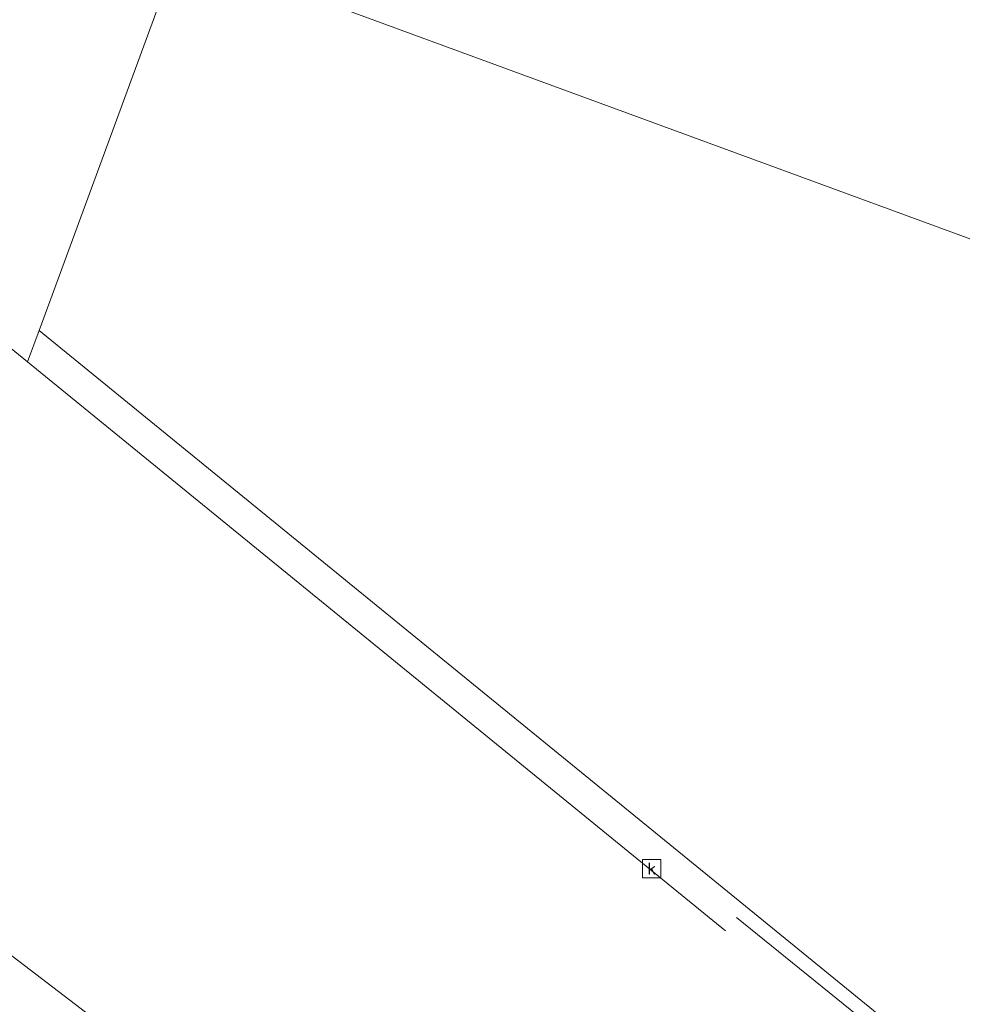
# Model space of a CAD drawing. Header units: metres. Extents: x 187916 to 189411, y 333285 to 334910.
# Tile 42 of 256: x 188082 to 188095, y 334569 to 334582. Entities that reach past the tile are written whole.
import ezdxf
from ezdxf.enums import TextEntityAlignment as Align

# ---------------------------------------------------------------- set-up
doc = ezdxf.new("R2010")
doc.units = ezdxf.units.M
for name, color, linetype, lineweight in [('B-ME-IE-TERREINAFSCHEIDING_KUNSTMATIG_MUUR-G', 253, 'IE-TERREINAFSCHEIDING-KUNSTMATIG-DICHT', 18), ('B-ME-RI-HWA_KOLK-S', 253, 'Continuous', 25), ('B-WE-IE-TERREINAFSCHEIDING_KUNSTMATIG_MUUR-GV', 253, 'Continuous', 15), ('B-WE-OG-BEBOUWING-GV', 253, 'Continuous', 15), ('B-WE-OG-TERREIN_ERF-GV', 253, 'Continuous', 15)]:
    doc.layers.add(name, color=color, linetype=linetype, lineweight=lineweight)
doc.styles.add('NLCS-ISO', font='NLCS-ISO.ttf')
doc.linetypes.add('IE-TERREINAFSCHEIDING-KUNSTMATIG-DICHT', pattern='A,8,-1,[82,NLCS.SHX,S=0.75,R=90,X=0,Y=0],-1', length=10)

# ---------------------------------------------------------------- blocks, each defined once
blk = doc.blocks.new('SRI-KOLK-SO')
at = {"color": 0, "linetype": 'ByBlock', "lineweight": 18}
blk.add_lwpolyline([(-1.125, -1.125), (1.125, -1.125), (1.125, 1.125), (-1.125, 1.125)], close=True, dxfattribs=at)
at = {"color": 0, "linetype": 'ByBlock', "lineweight": 18, "style": 'NLCS-ISO'}
blk.add_text('k', height=1.5, dxfattribs=at).set_placement((0, 0), align=Align.MIDDLE_CENTER)
blk = doc.blocks.new('DTM')
at = {"layer": 'B-ME-IE-TERREINAFSCHEIDING_KUNSTMATIG_MUUR-G', "ltscale": 0.2, "flags": 128}
blk.add_lwpolyline([(188097.5320000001, 334565.3220000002), (188092.0630000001, 334569.75)], dxfattribs=at)
at = {"layer": 'B-WE-IE-TERREINAFSCHEIDING_KUNSTMATIG_MUUR-GV', "ltscale": 0.2, "flags": 128}
blk.add_lwpolyline([(188096.7503923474, 334566.1847667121), (188082.623, 334577.694), (188082.467, 334577.269), (188091.9170035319, 334569.5707809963)], dxfattribs=at)
at = {"layer": 'B-WE-OG-BEBOUWING-GV', "ltscale": 0.2, "flags": 128}
blk.add_lwpolyline([(188109.7555834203, 334612.5501253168), (188109.264, 334612.731), (188109.101, 334612.159), (188105.252, 334613.581), (188105.777, 334615.402), (188084.84, 334621.308), (188072.422, 334587.649), (188072.311, 334587.349), (188076.676, 334585.746), (188075.77, 334583.277), (188075.361, 334583.61), (188075.091, 334583.278), (188082.467, 334577.269), (188082.623, 334577.694), (188084.522, 334582.866), (188100.391, 334577.04), (188101.146, 334576.763), (188104.1703251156, 334575.6528492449)], dxfattribs=at)
at = {"layer": 'B-WE-OG-TERREIN_ERF-GV', "ltscale": 0.2, "flags": 128}
for points in [[(188091.9170035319, 334569.5707809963), (188082.467, 334577.269), (188075.091, 334583.278), (188075.361, 334583.61), (188075.77, 334583.277), (188076.676, 334585.746), (188072.311, 334587.349), (188072.422, 334587.649), (188066.802, 334589.733), (188066.691, 334589.433), (188058.215, 334592.576), (188056.641, 334590.004), (188068.878, 334579.823), (188074.395, 334575.237), (188086.59, 334565.912), (188086.8127067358, 334565.7246187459)], [(188086.8127067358, 334565.7246187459), (188086.59, 334565.912), (188074.395, 334575.237), (188068.878, 334579.823), (188056.641, 334590.004), (188056.357, 334589.468), (188056.621, 334588.597), (188057.461, 334585.826), (188057.284, 334585.506), (188055.362, 334582.038), (188047.724, 334568.253), (188034.408, 334547.092)], [(188101.1383858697, 334573.0650246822), (188100.416, 334573.418), (188100.065, 334573.713), (188099.774, 334574.213), (188099.666, 334574.708), (188099.773, 334575.453), (188100.391, 334577.04), (188084.522, 334582.866), (188082.623, 334577.694), (188096.7503923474, 334566.1847667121)]]:
    blk.add_lwpolyline(points, dxfattribs=at)
at = {"layer": 'B-ME-RI-HWA_KOLK-S', "xscale": 0.11, "yscale": 0.11, "zscale": 0.11}
blk.add_blockref('SRI-KOLK-SO', (188090.915, 334570.412), dxfattribs=at)

msp = doc.modelspace()

# ---------------------------------------------------------------- block references
msp.add_blockref('DTM', (0, 0))

doc.saveas('drawing.dxf')
